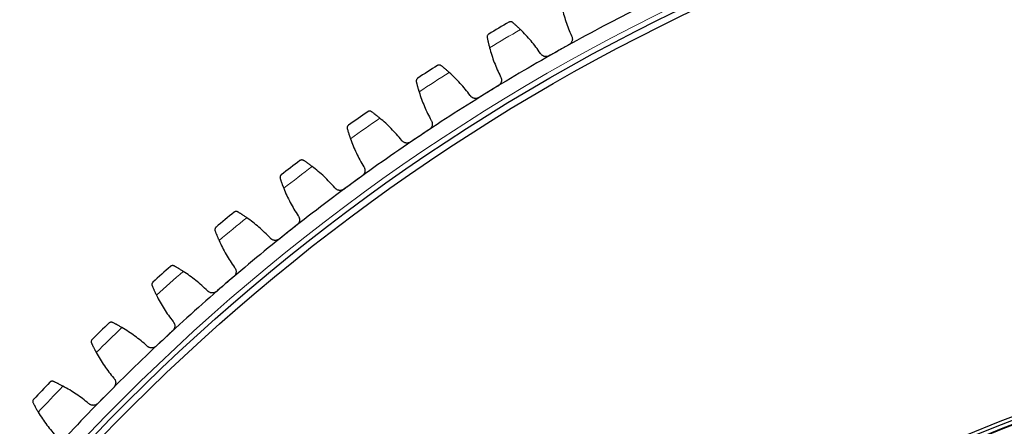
# Model space of a CAD drawing. Header units: inches. Extents: x 0 to 20790, y -12 to 14700.
# Tile 234 of 256: x 9519 to 9819, y 4799 to 4923. Entities that reach past the tile are written whole.
import ezdxf

# ---------------------------------------------------------------- set-up
doc = ezdxf.new("R2010")
doc.units = ezdxf.units.IN
doc.layers.add('1', color=7, linetype='Continuous', true_color=0xffffff)

msp = doc.modelspace()

# ---------------------------------------------------------------- linework, layer by layer
at = {"layer": '1', "color": 110, "linetype": 'Continuous', "lineweight": 13}
for radius in [616.6, 458.862]:
    msp.add_circle((9986.49, 4371.874), radius, dxfattribs=at)
at = {"layer": '1', "color": 2, "linetype": 'Continuous', "lineweight": 25}
for radius in [615, 613, 461, 460, 458.594]:
    msp.add_circle((9986.49, 4371.874), radius, dxfattribs=at)
for radius, start, end in [(621, 116.942675, 119.235669), (636, 120.06124, 120.703091), (621, 119.235669, 121.528662), (636, 122.354234, 122.996085), (621, 121.528662, 123.821656), (636, 124.647228, 125.289078), (621, 123.821656, 126.11465), (636, 126.940221, 127.582072), (621, 126.11465, 128.407643), (636, 129.233215, 129.875065), (621, 128.407643, 130.700637), (636, 131.526208, 132.168059), (621, 130.700637, 132.993631), (636, 133.819202, 134.461053), (621, 132.993631, 135.286624), (636, 136.112196, 136.754046), (621, 135.286624, 137.579618)]:
    msp.add_arc((9986.49, 4371.874), radius, start, end, dxfattribs=at)
at = {"layer": '1', "color": 110, "linetype": 'Continuous', "lineweight": 13}
for start, end in [(119.887805, 120.876526), (122.180799, 123.16952), (124.473792, 125.462513), (126.766786, 127.755507), (129.05978, 130.048501), (131.352773, 132.341494), (133.645767, 134.634488), (135.93876, 136.927482)]:
    msp.add_arc((9986.49, 4371.874), 632.294, start, end, dxfattribs=at)
at = {"layer": '1', "color": 2, "linetype": 'Continuous', "lineweight": 25}
for points in [[(9683.976, 4927.105), (9684.15, 4926.333), (9684.535, 4924.802), (9685.227, 4922.545), (9686.031, 4920.327), (9686.643, 4918.875), (9686.968, 4918.156)], [(9677.48, 4912.845), (9677.036, 4913.498), (9676.118, 4914.779), (9674.649, 4916.625), (9673.087, 4918.394), (9671.984, 4919.523), (9671.416, 4920.075)], [(9662.004, 4914.557), (9662.208, 4913.792), (9662.654, 4912.278), (9663.436, 4910.051), (9664.329, 4907.867), (9664.998, 4906.44), (9665.351, 4905.734)], [(9683.192, 4913.77), (9682.193, 4913.211), (9681.193, 4912.651), (9680.193, 4912.092)], [(9686.191, 4915.449), (9685.192, 4914.889), (9684.192, 4914.33), (9683.192, 4913.77)], [(9656.083, 4900.048), (9655.614, 4900.683), (9654.646, 4901.927), (9653.103, 4903.712), (9651.472, 4905.418), (9650.324, 4906.502), (9649.735, 4907.03)], [(9661.754, 4901.202), (9660.778, 4900.602), (9659.801, 4900.003), (9658.825, 4899.404)], [(9664.683, 4902.999), (9663.707, 4902.4), (9662.73, 4901.801), (9661.754, 4901.202)], [(9640.551, 4901.14), (9640.786, 4900.384), (9641.292, 4898.889), (9642.162, 4896.694), (9643.142, 4894.548), (9643.868, 4893.15), (9644.249, 4892.458)], [(9635.216, 4886.406), (9634.722, 4887.022), (9633.704, 4888.225), (9632.092, 4889.947), (9630.393, 4891.586), (9629.203, 4892.624), (9628.594, 4893.128)], [(9643.691, 4889.698), (9642.739, 4889.06), (9641.788, 4888.423), (9640.836, 4887.785)], [(9619.652, 4886.875), (9619.917, 4886.129), (9620.483, 4884.656), (9621.44, 4882.498), (9622.505, 4880.392), (9623.286, 4879.024), (9623.695, 4878.349)], [(9640.836, 4887.785), (9639.884, 4887.147), (9638.932, 4886.51), (9637.981, 4885.872)], [(9614.911, 4871.94), (9614.392, 4872.535), (9613.328, 4873.697), (9611.648, 4875.353), (9609.885, 4876.923), (9608.654, 4877.912), (9608.025, 4878.392)], [(9623.248, 4875.568), (9622.322, 4874.893), (9621.397, 4874.218), (9620.471, 4873.543)], [(9599.341, 4871.786), (9599.635, 4871.051), (9600.26, 4869.601), (9601.303, 4867.483), (9602.45, 4865.422), (9603.286, 4864.086), (9603.721, 4863.428)], [(9620.471, 4873.543), (9619.546, 4872.867), (9618.62, 4872.192), (9617.695, 4871.517)], [(9595.201, 4856.673), (9594.659, 4857.247), (9593.549, 4858.365), (9591.804, 4859.953), (9589.98, 4861.451), (9588.71, 4862.39), (9588.062, 4862.844)], [(9603.386, 4860.632), (9602.488, 4859.92), (9601.59, 4859.208), (9600.693, 4858.497)], [(9600.693, 4858.497), (9599.795, 4857.785), (9598.897, 4857.073), (9598, 4856.361)], [(9579.65, 4855.896), (9579.973, 4855.173), (9580.655, 4853.75), (9581.782, 4851.675), (9583.011, 4849.662), (9583.9, 4848.36), (9584.361, 4847.72)], [(9576.118, 4840.629), (9575.553, 4841.181), (9574.399, 4842.254), (9572.592, 4843.77), (9570.709, 4845.194), (9569.404, 4846.082), (9568.738, 4846.51)], [(9584.138, 4844.912), (9583.269, 4844.165), (9582.401, 4843.418), (9581.532, 4842.671)], [(9581.532, 4842.671), (9580.664, 4841.924), (9579.795, 4841.177), (9578.927, 4840.43)], [(9560.61, 4839.23), (9560.962, 4838.522), (9561.701, 4837.127), (9562.909, 4835.099), (9564.218, 4833.136), (9565.158, 4831.871), (9565.645, 4831.25)], [(9557.691, 4823.835), (9557.105, 4824.364), (9555.909, 4825.39), (9554.043, 4826.833), (9552.105, 4828.18), (9550.765, 4829.015), (9550.082, 4829.416)], [(9565.534, 4828.436), (9564.696, 4827.654), (9563.858, 4826.873), (9563.02, 4826.092)], [(9563.02, 4826.092), (9562.182, 4825.311), (9561.344, 4824.53), (9560.506, 4823.749)], [(9542.252, 4821.817), (9542.633, 4821.123), (9543.426, 4819.758), (9544.715, 4817.781), (9546.101, 4815.872), (9547.091, 4814.645), (9547.602, 4814.044)], [(9539.952, 4806.317), (9539.345, 4806.822), (9538.109, 4807.799), (9536.186, 4809.166), (9534.196, 4810.435), (9532.824, 4811.215), (9532.126, 4811.589)], [(9545.186, 4808.786), (9544.38, 4807.971), (9543.574, 4807.157), (9542.768, 4806.343)], [(9547.604, 4811.228), (9546.798, 4810.414), (9545.992, 4809.6), (9545.186, 4808.786)], [(9524.606, 4803.683), (9525.014, 4803.005), (9525.861, 4801.673), (9527.228, 4799.748), (9528.69, 4797.897), (9529.728, 4796.711), (9530.263, 4796.13)]]:
    msp.add_open_spline(points, degree=3, dxfattribs=at)
for points, knots in [([(9669.049, 4922.224), (9669.003, 4922.263), (9668.955, 4922.297), (9668.857, 4922.353), (9668.808, 4922.377), (9668.708, 4922.415), (9668.657, 4922.429), (9668.557, 4922.45), (9668.506, 4922.457), (9668.406, 4922.462), (9668.356, 4922.461), (9668.259, 4922.452), (9668.212, 4922.444), (9668.119, 4922.421), (9668.074, 4922.406), (9668.008, 4922.38), (9667.975, 4922.365), (9667.938, 4922.346), (9667.92, 4922.337), (9667.912, 4922.332), (9667.907, 4922.329), (9667.904, 4922.328), (9667.902, 4922.326)], [0, 0, 0, 0, 0.125, 0.125, 0.25, 0.25, 0.375, 0.375, 0.5, 0.5, 0.625, 0.625, 0.75, 0.75, 0.875, 0.875, 0.9375, 0.96875, 0.984375, 0.9921875, 0.9921875, 1, 1, 1, 1]), ([(9671.416, 4920.075), (9671.298, 4920.19), (9671.181, 4920.303), (9670.951, 4920.522), (9670.725, 4920.735), (9670.506, 4920.938), (9670.344, 4921.085), (9670.291, 4921.134), (9670.212, 4921.206), (9670.185, 4921.23), (9670.133, 4921.276), (9670.108, 4921.3), (9669.98, 4921.414), (9669.784, 4921.589), (9669.603, 4921.748), (9669.429, 4921.898), (9669.347, 4921.97), (9669.249, 4922.054), (9669.23, 4922.07), (9669.192, 4922.103), (9669.136, 4922.15), (9669.083, 4922.195), (9669.049, 4922.224)], [0, 0, 0, 0, 0.125, 0.125, 0.25, 0.375, 0.375, 0.4375, 0.4375, 0.46875, 0.46875, 0.5, 0.5, 0.625, 0.75, 0.75, 0.875, 0.875, 0.90625, 0.90625, 0.9375, 1, 1, 1, 1]), ([(9661.756, 4918.723), (9661.754, 4918.722), (9661.753, 4918.721), (9661.751, 4918.72), (9661.749, 4918.719), (9661.746, 4918.717), (9661.738, 4918.712), (9661.72, 4918.701), (9661.686, 4918.678), (9661.619, 4918.628), (9661.567, 4918.58), (9661.47, 4918.475), (9661.414, 4918.396), (9661.348, 4918.263), (9661.329, 4918.216), (9661.306, 4918.142), (9661.299, 4918.117), (9661.287, 4918.066), (9661.282, 4918.039), (9661.269, 4917.959), (9661.265, 4917.904), (9661.267, 4917.79), (9661.273, 4917.731), (9661.285, 4917.672)], [0, 0, 0, 0, 0.0039062, 0.0039062, 0.0078125, 0.0078125, 0.015625, 0.03125, 0.0625, 0.125, 0.25, 0.25, 0.5, 0.5, 0.625, 0.625, 0.6875, 0.6875, 0.75, 0.75, 0.875, 0.875, 1, 1, 1, 1]), ([(9661.285, 4917.672), (9661.302, 4917.585), (9661.32, 4917.491), (9661.36, 4917.291), (9661.404, 4917.079), (9661.454, 4916.843), (9661.487, 4916.688), (9661.494, 4916.657), (9661.508, 4916.593), (9661.515, 4916.561), (9661.537, 4916.464), (9661.551, 4916.398), (9661.597, 4916.198), (9661.628, 4916.06), (9661.695, 4915.778), (9661.729, 4915.634), (9661.784, 4915.411), (9661.803, 4915.336), (9661.831, 4915.222), (9661.841, 4915.184), (9661.86, 4915.107), (9661.87, 4915.068), (9661.92, 4914.874), (9661.961, 4914.716), (9662.004, 4914.557)], [0, 0, 0, 0, 0.125, 0.125, 0.25, 0.375, 0.375, 0.40625, 0.40625, 0.4375, 0.4375, 0.5, 0.5, 0.625, 0.625, 0.75, 0.75, 0.8125, 0.8125, 0.84375, 0.84375, 0.875, 0.875, 1, 1, 1, 1]), ([(9686.968, 4918.156), (9687.03, 4918.042), (9687.08, 4917.925), (9687.139, 4917.743), (9687.155, 4917.681), (9687.176, 4917.587), (9687.182, 4917.556), (9687.192, 4917.492), (9687.197, 4917.46), (9687.216, 4917.299), (9687.218, 4917.171), (9687.204, 4916.979), (9687.196, 4916.915), (9687.179, 4916.818), (9687.173, 4916.786), (9687.158, 4916.722), (9687.15, 4916.691), (9687.107, 4916.534), (9687.06, 4916.413), (9686.987, 4916.267), (9686.971, 4916.238), (9686.939, 4916.181), (9686.922, 4916.152), (9686.869, 4916.069), (9686.831, 4916.015), (9686.71, 4915.86), (9686.619, 4915.764), (9686.493, 4915.656), (9686.467, 4915.635), (9686.415, 4915.594), (9686.388, 4915.574), (9686.306, 4915.517), (9686.25, 4915.481), (9686.191, 4915.449)], [0, 0, 0, 0, 0.125, 0.125, 0.1875, 0.1875, 0.21875, 0.21875, 0.25, 0.25, 0.375, 0.375, 0.4375, 0.4375, 0.46875, 0.46875, 0.5, 0.5, 0.625, 0.625, 0.65625, 0.65625, 0.6875, 0.6875, 0.75, 0.75, 0.875, 0.875, 0.90625, 0.90625, 0.9375, 0.9375, 1, 1, 1, 1]), ([(9680.193, 4912.092), (9680.135, 4912.059), (9680.016, 4912), (9679.831, 4911.93), (9679.704, 4911.896), (9679.607, 4911.875), (9679.574, 4911.869), (9679.508, 4911.858), (9679.476, 4911.854), (9679.312, 4911.835), (9679.181, 4911.833), (9679.018, 4911.847), (9678.986, 4911.85), (9678.937, 4911.857), (9678.92, 4911.859), (9678.888, 4911.864), (9678.807, 4911.878), (9678.665, 4911.911), (9678.542, 4911.953), (9678.422, 4912), (9678.363, 4912.027), (9678.189, 4912.116), (9678.081, 4912.186), (9677.93, 4912.304), (9677.881, 4912.346), (9677.812, 4912.413), (9677.789, 4912.436), (9677.744, 4912.483), (9677.723, 4912.507), (9677.618, 4912.628), (9677.544, 4912.733), (9677.48, 4912.845)], [0, 0, 0, 0, 0.0625, 0.125, 0.1875, 0.1875, 0.21875, 0.21875, 0.25, 0.25, 0.375, 0.375, 0.40625, 0.40625, 0.421875, 0.421875, 0.4375, 0.5, 0.5625, 0.5625, 0.625, 0.625, 0.75, 0.75, 0.8125, 0.8125, 0.84375, 0.84375, 0.875, 0.875, 1, 1, 1, 1]), ([(9647.284, 4909.083), (9647.236, 4909.12), (9647.187, 4909.151), (9647.087, 4909.204), (9647.037, 4909.226), (9646.935, 4909.26), (9646.884, 4909.272), (9646.783, 4909.289), (9646.732, 4909.293), (9646.632, 4909.295), (9646.582, 4909.292), (9646.486, 4909.279), (9646.439, 4909.269), (9646.347, 4909.242), (9646.302, 4909.226), (9646.237, 4909.197), (9646.205, 4909.181), (9646.169, 4909.161), (9646.151, 4909.15), (9646.144, 4909.145), (9646.139, 4909.142), (9646.136, 4909.141), (9646.134, 4909.139)], [0, 0, 0, 0, 0.125, 0.125, 0.25, 0.25, 0.375, 0.375, 0.5, 0.5, 0.625, 0.625, 0.75, 0.75, 0.875, 0.875, 0.9375, 0.96875, 0.984375, 0.9921875, 0.9921875, 1, 1, 1, 1]), ([(9649.735, 4907.03), (9649.612, 4907.141), (9649.491, 4907.248), (9649.253, 4907.458), (9649.018, 4907.662), (9648.791, 4907.855), (9648.624, 4907.997), (9648.568, 4908.043), (9648.486, 4908.112), (9648.459, 4908.134), (9648.405, 4908.179), (9648.379, 4908.201), (9648.247, 4908.311), (9648.043, 4908.478), (9647.856, 4908.629), (9647.677, 4908.773), (9647.592, 4908.84), (9647.491, 4908.92), (9647.471, 4908.936), (9647.432, 4908.967), (9647.374, 4909.012), (9647.319, 4909.055), (9647.284, 4909.083)], [0, 0, 0, 0, 0.125, 0.125, 0.25, 0.375, 0.375, 0.4375, 0.4375, 0.46875, 0.46875, 0.5, 0.5, 0.625, 0.75, 0.75, 0.875, 0.875, 0.90625, 0.90625, 0.9375, 1, 1, 1, 1]), ([(9640.136, 4905.293), (9640.135, 4905.292), (9640.134, 4905.291), (9640.132, 4905.289), (9640.13, 4905.289), (9640.127, 4905.286), (9640.119, 4905.281), (9640.102, 4905.269), (9640.069, 4905.245), (9640.004, 4905.193), (9639.954, 4905.142), (9639.861, 4905.034), (9639.808, 4904.952), (9639.748, 4904.816), (9639.731, 4904.769), (9639.71, 4904.694), (9639.704, 4904.669), (9639.694, 4904.617), (9639.69, 4904.59), (9639.681, 4904.51), (9639.679, 4904.454), (9639.686, 4904.341), (9639.694, 4904.283), (9639.708, 4904.223)], [0, 0, 0, 0, 0.0039063, 0.0039063, 0.0078125, 0.0078125, 0.015625, 0.03125, 0.0625, 0.125, 0.25, 0.25, 0.5, 0.5, 0.625, 0.625, 0.6875, 0.6875, 0.75, 0.75, 0.875, 0.875, 1, 1, 1, 1]), ([(9639.708, 4904.223), (9639.728, 4904.137), (9639.751, 4904.044), (9639.799, 4903.846), (9639.851, 4903.636), (9639.91, 4903.402), (9639.95, 4903.249), (9639.958, 4903.218), (9639.974, 4903.155), (9639.983, 4903.123), (9640.008, 4903.027), (9640.025, 4902.962), (9640.079, 4902.763), (9640.116, 4902.627), (9640.193, 4902.348), (9640.234, 4902.205), (9640.297, 4901.985), (9640.319, 4901.91), (9640.352, 4901.797), (9640.363, 4901.76), (9640.386, 4901.684), (9640.397, 4901.645), (9640.455, 4901.453), (9640.502, 4901.297), (9640.551, 4901.14)], [0, 0, 0, 0, 0.125, 0.125, 0.25, 0.375, 0.375, 0.40625, 0.40625, 0.4375, 0.4375, 0.5, 0.5, 0.625, 0.625, 0.75, 0.75, 0.8125, 0.8125, 0.84375, 0.84375, 0.875, 0.875, 1, 1, 1, 1]), ([(9665.351, 4905.734), (9665.418, 4905.624), (9665.473, 4905.509), (9665.538, 4905.329), (9665.557, 4905.268), (9665.582, 4905.175), (9665.589, 4905.143), (9665.602, 4905.08), (9665.608, 4905.048), (9665.633, 4904.889), (9665.641, 4904.761), (9665.634, 4904.568), (9665.629, 4904.504), (9665.616, 4904.407), (9665.611, 4904.374), (9665.599, 4904.31), (9665.592, 4904.278), (9665.555, 4904.12), (9665.513, 4903.997), (9665.446, 4903.848), (9665.432, 4903.819), (9665.401, 4903.76), (9665.385, 4903.731), (9665.336, 4903.645), (9665.3, 4903.59), (9665.185, 4903.43), (9665.099, 4903.331), (9664.977, 4903.218), (9664.952, 4903.196), (9664.901, 4903.153), (9664.875, 4903.132), (9664.795, 4903.071), (9664.74, 4903.034), (9664.683, 4902.999)], [0, 0, 0, 0, 0.125, 0.125, 0.1875, 0.1875, 0.21875, 0.21875, 0.25, 0.25, 0.375, 0.375, 0.4375, 0.4375, 0.46875, 0.46875, 0.5, 0.5, 0.625, 0.625, 0.65625, 0.65625, 0.6875, 0.6875, 0.75, 0.75, 0.875, 0.875, 0.90625, 0.90625, 0.9375, 0.9375, 1, 1, 1, 1]), ([(9658.825, 4899.404), (9658.768, 4899.369), (9658.651, 4899.306), (9658.469, 4899.229), (9658.343, 4899.189), (9658.247, 4899.164), (9658.215, 4899.157), (9658.15, 4899.144), (9658.117, 4899.138), (9657.954, 4899.113), (9657.824, 4899.105), (9657.66, 4899.112), (9657.628, 4899.115), (9657.578, 4899.119), (9657.562, 4899.121), (9657.529, 4899.125), (9657.448, 4899.135), (9657.304, 4899.163), (9657.18, 4899.2), (9657.058, 4899.242), (9656.998, 4899.267), (9656.821, 4899.349), (9656.71, 4899.414), (9656.554, 4899.526), (9656.504, 4899.566), (9656.432, 4899.63), (9656.408, 4899.652), (9656.362, 4899.697), (9656.339, 4899.72), (9656.23, 4899.837), (9656.152, 4899.939), (9656.083, 4900.048)], [0, 0, 0, 0, 0.0625, 0.125, 0.1875, 0.1875, 0.21875, 0.21875, 0.25, 0.25, 0.375, 0.375, 0.40625, 0.40625, 0.421875, 0.421875, 0.4375, 0.5, 0.5625, 0.5625, 0.625, 0.625, 0.75, 0.75, 0.8125, 0.8125, 0.84375, 0.84375, 0.875, 0.875, 1, 1, 1, 1]), ([(9626.062, 4895.081), (9626.013, 4895.116), (9625.962, 4895.146), (9625.861, 4895.195), (9625.809, 4895.214), (9625.707, 4895.244), (9625.655, 4895.254), (9625.553, 4895.267), (9625.502, 4895.27), (9625.402, 4895.267), (9625.353, 4895.262), (9625.257, 4895.245), (9625.21, 4895.233), (9625.119, 4895.203), (9625.075, 4895.185), (9625.012, 4895.153), (9624.98, 4895.136), (9624.945, 4895.114), (9624.928, 4895.103), (9624.92, 4895.098), (9624.915, 4895.095), (9624.913, 4895.093), (9624.91, 4895.091)], [0, 0, 0, 0, 0.125, 0.125, 0.25, 0.25, 0.375, 0.375, 0.5, 0.5, 0.625, 0.625, 0.75, 0.75, 0.875, 0.875, 0.9375, 0.96875, 0.984375, 0.9921875, 0.9921875, 1, 1, 1, 1]), ([(9628.594, 4893.128), (9628.466, 4893.234), (9628.341, 4893.336), (9628.094, 4893.536), (9627.851, 4893.731), (9627.617, 4893.915), (9627.444, 4894.049), (9627.387, 4894.094), (9627.302, 4894.159), (9627.274, 4894.181), (9627.219, 4894.223), (9627.191, 4894.244), (9627.055, 4894.348), (9626.845, 4894.507), (9626.652, 4894.651), (9626.467, 4894.787), (9626.379, 4894.851), (9626.275, 4894.927), (9626.255, 4894.942), (9626.214, 4894.971), (9626.155, 4895.014), (9626.098, 4895.055), (9626.062, 4895.081)], [0, 0, 0, 0, 0.125, 0.125, 0.25, 0.375, 0.375, 0.4375, 0.4375, 0.46875, 0.46875, 0.5, 0.5, 0.625, 0.75, 0.75, 0.875, 0.875, 0.90625, 0.90625, 0.9375, 1, 1, 1, 1]), ([(9644.249, 4892.458), (9644.32, 4892.35), (9644.379, 4892.237), (9644.452, 4892.061), (9644.473, 4892), (9644.501, 4891.908), (9644.51, 4891.877), (9644.526, 4891.814), (9644.533, 4891.783), (9644.564, 4891.625), (9644.577, 4891.497), (9644.578, 4891.304), (9644.575, 4891.239), (9644.566, 4891.142), (9644.562, 4891.11), (9644.553, 4891.045), (9644.548, 4891.013), (9644.517, 4890.853), (9644.48, 4890.729), (9644.419, 4890.577), (9644.406, 4890.547), (9644.378, 4890.487), (9644.363, 4890.458), (9644.317, 4890.37), (9644.284, 4890.313), (9644.175, 4890.149), (9644.093, 4890.047), (9643.976, 4889.929), (9643.951, 4889.906), (9643.902, 4889.861), (9643.877, 4889.839), (9643.8, 4889.775), (9643.747, 4889.735), (9643.691, 4889.698)], [0, 0, 0, 0, 0.125, 0.125, 0.1875, 0.1875, 0.21875, 0.21875, 0.25, 0.25, 0.375, 0.375, 0.4375, 0.4375, 0.46875, 0.46875, 0.5, 0.5, 0.625, 0.625, 0.65625, 0.65625, 0.6875, 0.6875, 0.75, 0.75, 0.875, 0.875, 0.90625, 0.90625, 0.9375, 0.9375, 1, 1, 1, 1]), ([(9619.072, 4891.008), (9619.071, 4891.007), (9619.07, 4891.006), (9619.067, 4891.005), (9619.066, 4891.004), (9619.062, 4891.001), (9619.055, 4890.996), (9619.039, 4890.983), (9619.006, 4890.958), (9618.979, 4890.934), (9618.928, 4890.885), (9618.896, 4890.85), (9618.807, 4890.738), (9618.758, 4890.655), (9618.703, 4890.517), (9618.687, 4890.468), (9618.67, 4890.393), (9618.665, 4890.367), (9618.657, 4890.315), (9618.654, 4890.288), (9618.648, 4890.207), (9618.649, 4890.152), (9618.66, 4890.039), (9618.67, 4889.981), (9618.687, 4889.923)], [0, 0, 0, 0, 0.0039062, 0.0039062, 0.0078125, 0.0078125, 0.015625, 0.03125, 0.0625, 0.125, 0.125, 0.25, 0.25, 0.5, 0.5, 0.625, 0.625, 0.6875, 0.6875, 0.75, 0.75, 0.875, 0.875, 1, 1, 1, 1]), ([(9618.687, 4889.923), (9618.71, 4889.837), (9618.736, 4889.745), (9618.793, 4889.549), (9618.853, 4889.341), (9618.921, 4889.11), (9618.967, 4888.958), (9618.977, 4888.928), (9618.996, 4888.866), (9619.005, 4888.834), (9619.034, 4888.739), (9619.054, 4888.674), (9619.115, 4888.478), (9619.158, 4888.344), (9619.247, 4888.068), (9619.293, 4887.926), (9619.365, 4887.709), (9619.389, 4887.636), (9619.427, 4887.524), (9619.44, 4887.487), (9619.465, 4887.412), (9619.478, 4887.374), (9619.543, 4887.184), (9619.597, 4887.031), (9619.652, 4886.875)], [0, 0, 0, 0, 0.125, 0.125, 0.25, 0.375, 0.375, 0.40625, 0.40625, 0.4375, 0.4375, 0.5, 0.5, 0.625, 0.625, 0.75, 0.75, 0.8125, 0.8125, 0.84375, 0.84375, 0.875, 0.875, 1, 1, 1, 1]), ([(9637.981, 4885.872), (9637.925, 4885.835), (9637.811, 4885.767), (9637.633, 4885.682), (9637.509, 4885.638), (9637.413, 4885.609), (9637.381, 4885.601), (9637.317, 4885.585), (9637.285, 4885.577), (9637.123, 4885.546), (9636.993, 4885.533), (9636.829, 4885.534), (9636.796, 4885.535), (9636.747, 4885.537), (9636.73, 4885.538), (9636.698, 4885.541), (9636.616, 4885.548), (9636.471, 4885.57), (9636.346, 4885.602), (9636.222, 4885.64), (9636.161, 4885.661), (9635.981, 4885.736), (9635.867, 4885.797), (9635.707, 4885.903), (9635.656, 4885.941), (9635.581, 4886.002), (9635.556, 4886.023), (9635.508, 4886.066), (9635.485, 4886.088), (9635.371, 4886.201), (9635.288, 4886.3), (9635.216, 4886.406)], [0, 0, 0, 0, 0.0625, 0.125, 0.1875, 0.1875, 0.21875, 0.21875, 0.25, 0.25, 0.375, 0.375, 0.40625, 0.40625, 0.421875, 0.421875, 0.4375, 0.5, 0.5625, 0.5625, 0.625, 0.625, 0.75, 0.75, 0.8125, 0.8125, 0.84375, 0.84375, 0.875, 0.875, 1, 1, 1, 1]), ([(9605.418, 4880.241), (9605.367, 4880.275), (9605.315, 4880.302), (9605.212, 4880.347), (9605.16, 4880.364), (9605.056, 4880.39), (9605.004, 4880.398), (9604.901, 4880.407), (9604.85, 4880.407), (9604.75, 4880.401), (9604.701, 4880.394), (9604.606, 4880.373), (9604.56, 4880.359), (9604.47, 4880.326), (9604.427, 4880.306), (9604.365, 4880.271), (9604.334, 4880.253), (9604.3, 4880.23), (9604.283, 4880.218), (9604.276, 4880.213), (9604.271, 4880.209), (9604.269, 4880.207), (9604.266, 4880.206)], [0, 0, 0, 0, 0.125, 0.125, 0.25, 0.25, 0.375, 0.375, 0.5, 0.5, 0.625, 0.625, 0.75, 0.75, 0.875, 0.875, 0.9375, 0.96875, 0.984375, 0.9921875, 0.9921875, 1, 1, 1, 1]), ([(9608.025, 4878.392), (9607.893, 4878.492), (9607.764, 4878.589), (9607.51, 4878.779), (9607.259, 4878.964), (9607.017, 4879.139), (9606.839, 4879.266), (9606.781, 4879.308), (9606.694, 4879.37), (9606.665, 4879.39), (9606.607, 4879.431), (9606.579, 4879.45), (9606.439, 4879.549), (9606.223, 4879.699), (9606.024, 4879.835), (9605.834, 4879.964), (9605.744, 4880.025), (9605.636, 4880.096), (9605.615, 4880.11), (9605.574, 4880.138), (9605.513, 4880.179), (9605.455, 4880.217), (9605.418, 4880.241)], [0, 0, 0, 0, 0.125, 0.125, 0.25, 0.375, 0.375, 0.4375, 0.4375, 0.46875, 0.46875, 0.5, 0.5, 0.625, 0.75, 0.75, 0.875, 0.875, 0.90625, 0.90625, 0.9375, 1, 1, 1, 1]), ([(9623.695, 4878.349), (9623.77, 4878.244), (9623.834, 4878.133), (9623.913, 4877.959), (9623.937, 4877.9), (9623.969, 4877.809), (9623.979, 4877.778), (9623.997, 4877.716), (9624.005, 4877.685), (9624.043, 4877.528), (9624.061, 4877.401), (9624.07, 4877.208), (9624.069, 4877.144), (9624.064, 4877.046), (9624.062, 4877.013), (9624.055, 4876.948), (9624.051, 4876.916), (9624.027, 4876.756), (9623.995, 4876.63), (9623.94, 4876.476), (9623.928, 4876.445), (9623.902, 4876.384), (9623.889, 4876.354), (9623.846, 4876.265), (9623.815, 4876.207), (9623.713, 4876.038), (9623.635, 4875.933), (9623.523, 4875.81), (9623.499, 4875.786), (9623.452, 4875.739), (9623.428, 4875.716), (9623.353, 4875.65), (9623.302, 4875.608), (9623.248, 4875.568)], [0, 0, 0, 0, 0.125, 0.125, 0.1875, 0.1875, 0.21875, 0.21875, 0.25, 0.25, 0.375, 0.375, 0.4375, 0.4375, 0.46875, 0.46875, 0.5, 0.5, 0.625, 0.625, 0.65625, 0.65625, 0.6875, 0.6875, 0.75, 0.75, 0.875, 0.875, 0.90625, 0.90625, 0.9375, 0.9375, 1, 1, 1, 1]), ([(9598.596, 4875.892), (9598.595, 4875.891), (9598.594, 4875.89), (9598.591, 4875.888), (9598.59, 4875.887), (9598.587, 4875.885), (9598.58, 4875.879), (9598.563, 4875.866), (9598.532, 4875.839), (9598.506, 4875.815), (9598.457, 4875.764), (9598.426, 4875.727), (9598.342, 4875.612), (9598.296, 4875.527), (9598.246, 4875.386), (9598.233, 4875.337), (9598.219, 4875.262), (9598.215, 4875.236), (9598.209, 4875.183), (9598.207, 4875.156), (9598.205, 4875.075), (9598.207, 4875.02), (9598.223, 4874.907), (9598.235, 4874.85), (9598.254, 4874.792)], [0, 0, 0, 0, 0.0039063, 0.0039063, 0.0078125, 0.0078125, 0.015625, 0.03125, 0.0625, 0.125, 0.125, 0.25, 0.25, 0.5, 0.5, 0.625, 0.625, 0.6875, 0.6875, 0.75, 0.75, 0.875, 0.875, 1, 1, 1, 1]), ([(9598.254, 4874.792), (9598.282, 4874.707), (9598.311, 4874.617), (9598.375, 4874.423), (9598.443, 4874.218), (9598.521, 4873.99), (9598.573, 4873.84), (9598.584, 4873.81), (9598.605, 4873.748), (9598.616, 4873.717), (9598.649, 4873.623), (9598.671, 4873.56), (9598.74, 4873.366), (9598.788, 4873.233), (9598.888, 4872.961), (9598.94, 4872.822), (9599.021, 4872.607), (9599.048, 4872.535), (9599.09, 4872.425), (9599.104, 4872.389), (9599.133, 4872.315), (9599.147, 4872.277), (9599.22, 4872.09), (9599.28, 4871.939), (9599.341, 4871.786)], [0, 0, 0, 0, 0.125, 0.125, 0.25, 0.375, 0.375, 0.40625, 0.40625, 0.4375, 0.4375, 0.5, 0.5, 0.625, 0.625, 0.75, 0.75, 0.8125, 0.8125, 0.84375, 0.84375, 0.875, 0.875, 1, 1, 1, 1]), ([(9617.695, 4871.517), (9617.641, 4871.477), (9617.53, 4871.405), (9617.355, 4871.313), (9617.232, 4871.264), (9617.139, 4871.232), (9617.107, 4871.221), (9617.043, 4871.203), (9617.011, 4871.195), (9616.851, 4871.156), (9616.721, 4871.139), (9616.558, 4871.133), (9616.525, 4871.132), (9616.476, 4871.133), (9616.459, 4871.133), (9616.426, 4871.135), (9616.344, 4871.139), (9616.199, 4871.155), (9616.072, 4871.181), (9615.947, 4871.214), (9615.885, 4871.234), (9615.702, 4871.301), (9615.586, 4871.357), (9615.422, 4871.457), (9615.369, 4871.493), (9615.292, 4871.551), (9615.267, 4871.571), (9615.217, 4871.612), (9615.192, 4871.633), (9615.074, 4871.741), (9614.988, 4871.836), (9614.911, 4871.94)], [0, 0, 0, 0, 0.0625, 0.125, 0.1875, 0.1875, 0.21875, 0.21875, 0.25, 0.25, 0.375, 0.375, 0.40625, 0.40625, 0.421875, 0.421875, 0.4375, 0.5, 0.5625, 0.5625, 0.625, 0.625, 0.75, 0.75, 0.8125, 0.8125, 0.84375, 0.84375, 0.875, 0.875, 1, 1, 1, 1]), ([(9585.383, 4864.588), (9585.331, 4864.619), (9585.278, 4864.644), (9585.173, 4864.685), (9585.12, 4864.7), (9585.016, 4864.722), (9584.964, 4864.728), (9584.861, 4864.733), (9584.81, 4864.731), (9584.71, 4864.72), (9584.661, 4864.711), (9584.567, 4864.687), (9584.521, 4864.671), (9584.433, 4864.634), (9584.391, 4864.612), (9584.33, 4864.576), (9584.3, 4864.556), (9584.267, 4864.532), (9584.25, 4864.519), (9584.243, 4864.513), (9584.239, 4864.51), (9584.236, 4864.508), (9584.234, 4864.506)], [0, 0, 0, 0, 0.125, 0.125, 0.25, 0.25, 0.375, 0.375, 0.5, 0.5, 0.625, 0.625, 0.75, 0.75, 0.875, 0.875, 0.9375, 0.96875, 0.984375, 0.9921875, 0.9921875, 1, 1, 1, 1]), ([(9588.062, 4862.844), (9587.927, 4862.939), (9587.794, 4863.031), (9587.532, 4863.21), (9587.274, 4863.385), (9587.026, 4863.55), (9586.843, 4863.67), (9586.783, 4863.71), (9586.693, 4863.768), (9586.663, 4863.787), (9586.604, 4863.825), (9586.575, 4863.844), (9586.431, 4863.937), (9586.209, 4864.078), (9586.005, 4864.206), (9585.81, 4864.327), (9585.718, 4864.384), (9585.608, 4864.451), (9585.586, 4864.465), (9585.543, 4864.491), (9585.481, 4864.529), (9585.421, 4864.565), (9585.383, 4864.588)], [0, 0, 0, 0, 0.125, 0.125, 0.25, 0.375, 0.375, 0.4375, 0.4375, 0.46875, 0.46875, 0.5, 0.5, 0.625, 0.75, 0.75, 0.875, 0.875, 0.90625, 0.90625, 0.9375, 1, 1, 1, 1]), ([(9603.721, 4863.428), (9603.801, 4863.326), (9603.869, 4863.218), (9603.956, 4863.047), (9603.982, 4862.989), (9604.017, 4862.9), (9604.028, 4862.869), (9604.049, 4862.808), (9604.058, 4862.777), (9604.102, 4862.622), (9604.125, 4862.496), (9604.142, 4862.303), (9604.144, 4862.239), (9604.143, 4862.141), (9604.142, 4862.108), (9604.138, 4862.043), (9604.135, 4862.011), (9604.117, 4861.849), (9604.09, 4861.722), (9604.041, 4861.566), (9604.03, 4861.535), (9604.007, 4861.473), (9603.995, 4861.443), (9603.956, 4861.351), (9603.927, 4861.292), (9603.833, 4861.12), (9603.758, 4861.011), (9603.651, 4860.884), (9603.629, 4860.859), (9603.583, 4860.811), (9603.56, 4860.787), (9603.488, 4860.717), (9603.438, 4860.673), (9603.386, 4860.632)], [0, 0, 0, 0, 0.125, 0.125, 0.1875, 0.1875, 0.21875, 0.21875, 0.25, 0.25, 0.375, 0.375, 0.4375, 0.4375, 0.46875, 0.46875, 0.5, 0.5, 0.625, 0.625, 0.65625, 0.65625, 0.6875, 0.6875, 0.75, 0.75, 0.875, 0.875, 0.90625, 0.90625, 0.9375, 0.9375, 1, 1, 1, 1]), ([(9578.741, 4859.969), (9578.74, 4859.968), (9578.739, 4859.967), (9578.736, 4859.965), (9578.735, 4859.964), (9578.732, 4859.961), (9578.725, 4859.955), (9578.71, 4859.942), (9578.679, 4859.913), (9578.654, 4859.888), (9578.607, 4859.835), (9578.578, 4859.798), (9578.498, 4859.679), (9578.456, 4859.592), (9578.412, 4859.45), (9578.401, 4859.4), (9578.389, 4859.324), (9578.386, 4859.298), (9578.383, 4859.245), (9578.382, 4859.218), (9578.383, 4859.137), (9578.388, 4859.082), (9578.407, 4858.97), (9578.422, 4858.913), (9578.444, 4858.856)], [0, 0, 0, 0, 0.0039062, 0.0039062, 0.0078125, 0.0078125, 0.015625, 0.03125, 0.0625, 0.125, 0.125, 0.25, 0.25, 0.5, 0.5, 0.625, 0.625, 0.6875, 0.6875, 0.75, 0.75, 0.875, 0.875, 1, 1, 1, 1]), ([(9578.444, 4858.856), (9578.474, 4858.773), (9578.507, 4858.683), (9578.579, 4858.492), (9578.656, 4858.29), (9578.743, 4858.065), (9578.8, 4857.918), (9578.812, 4857.888), (9578.836, 4857.827), (9578.848, 4857.797), (9578.885, 4857.704), (9578.91, 4857.641), (9578.986, 4857.451), (9579.039, 4857.32), (9579.15, 4857.052), (9579.207, 4856.915), (9579.297, 4856.704), (9579.327, 4856.633), (9579.373, 4856.525), (9579.389, 4856.489), (9579.42, 4856.416), (9579.436, 4856.379), (9579.516, 4856.195), (9579.582, 4856.046), (9579.65, 4855.896)], [0, 0, 0, 0, 0.125, 0.125, 0.25, 0.375, 0.375, 0.40625, 0.40625, 0.4375, 0.4375, 0.5, 0.5, 0.625, 0.625, 0.75, 0.75, 0.8125, 0.8125, 0.84375, 0.84375, 0.875, 0.875, 1, 1, 1, 1]), ([(9598, 4856.361), (9597.947, 4856.32), (9597.839, 4856.243), (9597.668, 4856.145), (9597.548, 4856.09), (9597.455, 4856.054), (9597.424, 4856.043), (9597.361, 4856.022), (9597.329, 4856.012), (9597.171, 4855.967), (9597.042, 4855.945), (9596.879, 4855.932), (9596.846, 4855.93), (9596.797, 4855.929), (9596.78, 4855.929), (9596.747, 4855.929), (9596.665, 4855.929), (9596.519, 4855.94), (9596.392, 4855.961), (9596.265, 4855.989), (9596.203, 4856.006), (9596.017, 4856.066), (9595.899, 4856.118), (9595.731, 4856.211), (9595.677, 4856.244), (9595.597, 4856.299), (9595.571, 4856.318), (9595.52, 4856.357), (9595.495, 4856.377), (9595.372, 4856.481), (9595.282, 4856.572), (9595.201, 4856.673)], [0, 0, 0, 0, 0.0625, 0.125, 0.1875, 0.1875, 0.21875, 0.21875, 0.25, 0.25, 0.375, 0.375, 0.40625, 0.40625, 0.421875, 0.421875, 0.4375, 0.5, 0.5625, 0.5625, 0.625, 0.625, 0.75, 0.75, 0.8125, 0.8125, 0.84375, 0.84375, 0.875, 0.875, 1, 1, 1, 1]), ([(9565.991, 4848.145), (9565.938, 4848.174), (9565.884, 4848.198), (9565.777, 4848.234), (9565.724, 4848.247), (9565.618, 4848.264), (9565.566, 4848.268), (9565.463, 4848.269), (9565.412, 4848.265), (9565.313, 4848.251), (9565.265, 4848.24), (9565.172, 4848.211), (9565.127, 4848.194), (9565.04, 4848.153), (9564.999, 4848.13), (9564.939, 4848.091), (9564.91, 4848.07), (9564.878, 4848.044), (9564.862, 4848.031), (9564.855, 4848.025), (9564.851, 4848.021), (9564.848, 4848.019), (9564.846, 4848.017)], [0, 0, 0, 0, 0.125, 0.125, 0.25, 0.25, 0.375, 0.375, 0.5, 0.5, 0.625, 0.625, 0.75, 0.75, 0.875, 0.875, 0.9375, 0.96875, 0.984375, 0.9921875, 0.9921875, 1, 1, 1, 1]), ([(9568.738, 4846.51), (9568.599, 4846.599), (9568.462, 4846.686), (9568.193, 4846.855), (9567.929, 4847.019), (9567.674, 4847.174), (9567.486, 4847.287), (9567.424, 4847.324), (9567.333, 4847.378), (9567.302, 4847.396), (9567.242, 4847.432), (9567.212, 4847.45), (9567.064, 4847.537), (9566.837, 4847.669), (9566.628, 4847.788), (9566.428, 4847.902), (9566.333, 4847.955), (9566.221, 4848.018), (9566.199, 4848.03), (9566.155, 4848.054), (9566.091, 4848.09), (9566.03, 4848.124), (9565.991, 4848.145)], [0, 0, 0, 0, 0.125, 0.125, 0.25, 0.375, 0.375, 0.4375, 0.4375, 0.46875, 0.46875, 0.5, 0.5, 0.625, 0.75, 0.75, 0.875, 0.875, 0.90625, 0.90625, 0.9375, 1, 1, 1, 1]), ([(9584.361, 4847.72), (9584.444, 4847.621), (9584.517, 4847.516), (9584.61, 4847.349), (9584.639, 4847.292), (9584.677, 4847.204), (9584.69, 4847.174), (9584.713, 4847.114), (9584.724, 4847.083), (9584.774, 4846.93), (9584.802, 4846.805), (9584.826, 4846.613), (9584.831, 4846.549), (9584.834, 4846.451), (9584.834, 4846.418), (9584.832, 4846.353), (9584.831, 4846.32), (9584.819, 4846.158), (9584.798, 4846.03), (9584.755, 4845.873), (9584.745, 4845.841), (9584.725, 4845.778), (9584.714, 4845.747), (9584.679, 4845.655), (9584.652, 4845.594), (9584.564, 4845.418), (9584.495, 4845.307), (9584.392, 4845.176), (9584.371, 4845.15), (9584.328, 4845.099), (9584.305, 4845.074), (9584.237, 4845.002), (9584.188, 4844.956), (9584.138, 4844.912)], [0, 0, 0, 0, 0.125, 0.125, 0.1875, 0.1875, 0.21875, 0.21875, 0.25, 0.25, 0.375, 0.375, 0.4375, 0.4375, 0.46875, 0.46875, 0.5, 0.5, 0.625, 0.625, 0.65625, 0.65625, 0.6875, 0.6875, 0.75, 0.75, 0.875, 0.875, 0.90625, 0.90625, 0.9375, 0.9375, 1, 1, 1, 1]), ([(9559.539, 4843.264), (9559.538, 4843.263), (9559.537, 4843.262), (9559.535, 4843.26), (9559.533, 4843.259), (9559.53, 4843.256), (9559.524, 4843.25), (9559.509, 4843.236), (9559.479, 4843.206), (9559.456, 4843.18), (9559.41, 4843.125), (9559.383, 4843.087), (9559.308, 4842.965), (9559.269, 4842.876), (9559.231, 4842.732), (9559.222, 4842.682), (9559.213, 4842.606), (9559.211, 4842.58), (9559.21, 4842.527), (9559.21, 4842.5), (9559.214, 4842.419), (9559.221, 4842.364), (9559.246, 4842.253), (9559.263, 4842.197), (9559.286, 4842.14)], [0, 0, 0, 0, 0.0039062, 0.0039062, 0.0078125, 0.0078125, 0.015625, 0.03125, 0.0625, 0.125, 0.125, 0.25, 0.25, 0.5, 0.5, 0.625, 0.625, 0.6875, 0.6875, 0.75, 0.75, 0.875, 0.875, 1, 1, 1, 1]), ([(9559.286, 4842.14), (9559.32, 4842.058), (9559.357, 4841.97), (9559.436, 4841.782), (9559.521, 4841.583), (9559.617, 4841.362), (9559.68, 4841.217), (9559.693, 4841.187), (9559.72, 4841.128), (9559.733, 4841.098), (9559.773, 4841.007), (9559.801, 4840.945), (9559.885, 4840.758), (9559.943, 4840.63), (9560.064, 4840.366), (9560.127, 4840.231), (9560.225, 4840.024), (9560.258, 4839.954), (9560.309, 4839.848), (9560.326, 4839.813), (9560.36, 4839.741), (9560.377, 4839.705), (9560.465, 4839.525), (9560.537, 4839.378), (9560.61, 4839.23)], [0, 0, 0, 0, 0.125, 0.125, 0.25, 0.375, 0.375, 0.40625, 0.40625, 0.4375, 0.4375, 0.5, 0.5, 0.625, 0.625, 0.75, 0.75, 0.8125, 0.8125, 0.84375, 0.84375, 0.875, 0.875, 1, 1, 1, 1]), ([(9578.927, 4840.43), (9578.876, 4840.387), (9578.771, 4840.305), (9578.604, 4840.2), (9578.486, 4840.141), (9578.395, 4840.101), (9578.364, 4840.089), (9578.302, 4840.065), (9578.271, 4840.054), (9578.114, 4840.003), (9577.986, 4839.975), (9577.824, 4839.956), (9577.791, 4839.953), (9577.742, 4839.95), (9577.725, 4839.949), (9577.693, 4839.948), (9577.611, 4839.945), (9577.464, 4839.95), (9577.336, 4839.966), (9577.209, 4839.989), (9577.145, 4840.003), (9576.957, 4840.056), (9576.837, 4840.102), (9576.666, 4840.189), (9576.61, 4840.22), (9576.529, 4840.272), (9576.502, 4840.29), (9576.449, 4840.327), (9576.423, 4840.346), (9576.296, 4840.444), (9576.203, 4840.532), (9576.118, 4840.629)], [0, 0, 0, 0, 0.0625, 0.125, 0.1875, 0.1875, 0.21875, 0.21875, 0.25, 0.25, 0.375, 0.375, 0.40625, 0.40625, 0.421875, 0.421875, 0.4375, 0.5, 0.5625, 0.5625, 0.625, 0.625, 0.75, 0.75, 0.8125, 0.8125, 0.84375, 0.84375, 0.875, 0.875, 1, 1, 1, 1]), ([(9547.272, 4830.94), (9547.218, 4830.967), (9547.163, 4830.988), (9547.055, 4831.02), (9547.001, 4831.031), (9546.895, 4831.044), (9546.843, 4831.046), (9546.74, 4831.042), (9546.689, 4831.037), (9546.591, 4831.018), (9546.543, 4831.005), (9546.451, 4830.973), (9546.407, 4830.954), (9546.322, 4830.91), (9546.281, 4830.885), (9546.224, 4830.843), (9546.195, 4830.822), (9546.164, 4830.795), (9546.149, 4830.781), (9546.142, 4830.774), (9546.138, 4830.77), (9546.136, 4830.768), (9546.134, 4830.766)], [0, 0, 0, 0, 0.125, 0.125, 0.25, 0.25, 0.375, 0.375, 0.5, 0.5, 0.625, 0.625, 0.75, 0.75, 0.875, 0.875, 0.9375, 0.96875, 0.984375, 0.9921875, 0.9921875, 1, 1, 1, 1]), ([(9550.082, 4829.416), (9549.94, 4829.499), (9549.8, 4829.581), (9549.524, 4829.739), (9549.254, 4829.892), (9548.993, 4830.037), (9548.801, 4830.142), (9548.737, 4830.176), (9548.643, 4830.227), (9548.612, 4830.244), (9548.551, 4830.277), (9548.52, 4830.294), (9548.369, 4830.375), (9548.137, 4830.498), (9547.923, 4830.609), (9547.719, 4830.714), (9547.622, 4830.764), (9547.507, 4830.822), (9547.484, 4830.833), (9547.44, 4830.856), (9547.374, 4830.889), (9547.312, 4830.92), (9547.272, 4830.94)], [0, 0, 0, 0, 0.125, 0.125, 0.25, 0.375, 0.375, 0.4375, 0.4375, 0.46875, 0.46875, 0.5, 0.5, 0.625, 0.75, 0.75, 0.875, 0.875, 0.90625, 0.90625, 0.9375, 1, 1, 1, 1]), ([(9565.645, 4831.25), (9565.732, 4831.154), (9565.808, 4831.052), (9565.908, 4830.889), (9565.939, 4830.833), (9565.981, 4830.747), (9565.995, 4830.718), (9566.02, 4830.658), (9566.032, 4830.628), (9566.089, 4830.477), (9566.122, 4830.353), (9566.153, 4830.163), (9566.161, 4830.098), (9566.168, 4830.001), (9566.169, 4829.968), (9566.17, 4829.903), (9566.17, 4829.87), (9566.165, 4829.708), (9566.149, 4829.579), (9566.112, 4829.42), (9566.104, 4829.388), (9566.086, 4829.325), (9566.076, 4829.293), (9566.045, 4829.199), (9566.021, 4829.138), (9565.94, 4828.958), (9565.875, 4828.844), (9565.778, 4828.709), (9565.758, 4828.682), (9565.716, 4828.63), (9565.695, 4828.604), (9565.629, 4828.529), (9565.583, 4828.481), (9565.534, 4828.436)], [0, 0, 0, 0, 0.125, 0.125, 0.1875, 0.1875, 0.21875, 0.21875, 0.25, 0.25, 0.375, 0.375, 0.4375, 0.4375, 0.46875, 0.46875, 0.5, 0.5, 0.625, 0.625, 0.65625, 0.65625, 0.6875, 0.6875, 0.75, 0.75, 0.875, 0.875, 0.90625, 0.90625, 0.9375, 0.9375, 1, 1, 1, 1]), ([(9541.021, 4825.805), (9541.02, 4825.804), (9541.019, 4825.803), (9541.016, 4825.8), (9541.015, 4825.799), (9541.012, 4825.796), (9541.006, 4825.79), (9540.992, 4825.775), (9540.964, 4825.744), (9540.941, 4825.717), (9540.898, 4825.661), (9540.872, 4825.621), (9540.802, 4825.496), (9540.767, 4825.406), (9540.734, 4825.261), (9540.727, 4825.211), (9540.722, 4825.133), (9540.721, 4825.107), (9540.721, 4825.054), (9540.723, 4825.028), (9540.73, 4824.947), (9540.739, 4824.892), (9540.768, 4824.782), (9540.788, 4824.727), (9540.813, 4824.672)], [0, 0, 0, 0, 0.0039062, 0.0039062, 0.0078125, 0.0078125, 0.015625, 0.03125, 0.0625, 0.125, 0.125, 0.25, 0.25, 0.5, 0.5, 0.625, 0.625, 0.6875, 0.6875, 0.75, 0.75, 0.875, 0.875, 1, 1, 1, 1]), ([(9540.813, 4824.672), (9540.85, 4824.591), (9540.891, 4824.504), (9540.977, 4824.32), (9541.07, 4824.124), (9541.175, 4823.907), (9541.244, 4823.765), (9541.258, 4823.736), (9541.287, 4823.677), (9541.301, 4823.648), (9541.345, 4823.558), (9541.375, 4823.498), (9541.467, 4823.314), (9541.53, 4823.188), (9541.662, 4822.93), (9541.73, 4822.798), (9541.836, 4822.595), (9541.872, 4822.526), (9541.926, 4822.422), (9541.945, 4822.387), (9541.982, 4822.317), (9542.001, 4822.282), (9542.095, 4822.105), (9542.173, 4821.962), (9542.252, 4821.817)], [0, 0, 0, 0, 0.125, 0.125, 0.25, 0.375, 0.375, 0.40625, 0.40625, 0.4375, 0.4375, 0.5, 0.5, 0.625, 0.625, 0.75, 0.75, 0.8125, 0.8125, 0.84375, 0.84375, 0.875, 0.875, 1, 1, 1, 1]), ([(9560.506, 4823.749), (9560.457, 4823.703), (9560.356, 4823.617), (9560.193, 4823.506), (9560.077, 4823.442), (9559.988, 4823.399), (9559.958, 4823.385), (9559.897, 4823.359), (9559.866, 4823.347), (9559.712, 4823.29), (9559.585, 4823.257), (9559.423, 4823.231), (9559.391, 4823.227), (9559.342, 4823.221), (9559.325, 4823.22), (9559.292, 4823.217), (9559.211, 4823.211), (9559.064, 4823.21), (9558.935, 4823.221), (9558.807, 4823.239), (9558.744, 4823.25), (9558.553, 4823.296), (9558.432, 4823.337), (9558.257, 4823.417), (9558.2, 4823.446), (9558.117, 4823.494), (9558.089, 4823.511), (9558.035, 4823.546), (9558.008, 4823.564), (9557.877, 4823.657), (9557.78, 4823.741), (9557.691, 4823.835)], [0, 0, 0, 0, 0.0625, 0.125, 0.1875, 0.1875, 0.21875, 0.21875, 0.25, 0.25, 0.375, 0.375, 0.40625, 0.40625, 0.421875, 0.421875, 0.4375, 0.5, 0.5625, 0.5625, 0.625, 0.625, 0.75, 0.75, 0.8125, 0.8125, 0.84375, 0.84375, 0.875, 0.875, 1, 1, 1, 1]), ([(9529.257, 4812.999), (9529.202, 4813.024), (9529.146, 4813.043), (9529.037, 4813.071), (9528.983, 4813.079), (9528.876, 4813.088), (9528.824, 4813.088), (9528.721, 4813.081), (9528.671, 4813.073), (9528.573, 4813.05), (9528.526, 4813.035), (9528.435, 4813), (9528.392, 4812.979), (9528.309, 4812.931), (9528.269, 4812.905), (9528.213, 4812.861), (9528.186, 4812.838), (9528.155, 4812.81), (9528.141, 4812.795), (9528.134, 4812.789), (9528.13, 4812.785), (9528.128, 4812.783), (9528.126, 4812.78)], [0, 0, 0, 0, 0.125, 0.125, 0.25, 0.25, 0.375, 0.375, 0.5, 0.5, 0.625, 0.625, 0.75, 0.75, 0.875, 0.875, 0.9375, 0.96875, 0.984375, 0.9921875, 0.9921875, 1, 1, 1, 1]), ([(9532.126, 4811.589), (9531.98, 4811.667), (9531.837, 4811.742), (9531.555, 4811.889), (9531.279, 4812.032), (9531.012, 4812.166), (9530.816, 4812.263), (9530.752, 4812.295), (9530.656, 4812.342), (9530.624, 4812.358), (9530.561, 4812.388), (9530.53, 4812.404), (9530.376, 4812.478), (9530.138, 4812.592), (9529.92, 4812.695), (9529.712, 4812.792), (9529.613, 4812.837), (9529.496, 4812.891), (9529.473, 4812.901), (9529.428, 4812.922), (9529.361, 4812.952), (9529.297, 4812.981), (9529.257, 4812.999)], [0, 0, 0, 0, 0.125, 0.125, 0.25, 0.375, 0.375, 0.4375, 0.4375, 0.46875, 0.46875, 0.5, 0.5, 0.625, 0.75, 0.75, 0.875, 0.875, 0.90625, 0.90625, 0.9375, 1, 1, 1, 1]), ([(9547.602, 4814.044), (9547.693, 4813.952), (9547.774, 4813.853), (9547.88, 4813.694), (9547.913, 4813.64), (9547.959, 4813.555), (9547.973, 4813.526), (9548.001, 4813.468), (9548.015, 4813.438), (9548.077, 4813.29), (9548.115, 4813.167), (9548.154, 4812.978), (9548.164, 4812.914), (9548.175, 4812.817), (9548.177, 4812.784), (9548.181, 4812.719), (9548.182, 4812.687), (9548.184, 4812.524), (9548.173, 4812.395), (9548.142, 4812.234), (9548.136, 4812.202), (9548.12, 4812.138), (9548.112, 4812.106), (9548.084, 4812.011), (9548.062, 4811.949), (9547.989, 4811.766), (9547.928, 4811.65), (9547.837, 4811.51), (9547.818, 4811.483), (9547.779, 4811.429), (9547.758, 4811.403), (9547.695, 4811.325), (9547.651, 4811.275), (9547.604, 4811.228)], [0, 0, 0, 0, 0.125, 0.125, 0.1875, 0.1875, 0.21875, 0.21875, 0.25, 0.25, 0.375, 0.375, 0.4375, 0.4375, 0.46875, 0.46875, 0.5, 0.5, 0.625, 0.625, 0.65625, 0.65625, 0.6875, 0.6875, 0.75, 0.75, 0.875, 0.875, 0.90625, 0.90625, 0.9375, 0.9375, 1, 1, 1, 1]), ([(9523.216, 4807.618), (9523.215, 4807.617), (9523.214, 4807.616), (9523.212, 4807.614), (9523.211, 4807.613), (9523.208, 4807.609), (9523.202, 4807.603), (9523.188, 4807.587), (9523.161, 4807.556), (9523.14, 4807.527), (9523.099, 4807.469), (9523.074, 4807.429), (9523.01, 4807.301), (9522.978, 4807.209), (9522.951, 4807.063), (9522.946, 4807.013), (9522.944, 4806.935), (9522.944, 4806.909), (9522.947, 4806.857), (9522.949, 4806.83), (9522.96, 4806.749), (9522.971, 4806.695), (9523.004, 4806.586), (9523.026, 4806.532), (9523.054, 4806.478)], [0, 0, 0, 0, 0.0039063, 0.0039063, 0.0078125, 0.0078125, 0.015625, 0.03125, 0.0625, 0.125, 0.125, 0.25, 0.25, 0.5, 0.5, 0.625, 0.625, 0.6875, 0.6875, 0.75, 0.75, 0.875, 0.875, 1, 1, 1, 1]), ([(9523.054, 4806.478), (9523.094, 4806.399), (9523.138, 4806.314), (9523.232, 4806.133), (9523.332, 4805.941), (9523.445, 4805.728), (9523.521, 4805.589), (9523.536, 4805.56), (9523.567, 4805.503), (9523.582, 4805.474), (9523.63, 4805.387), (9523.662, 4805.327), (9523.761, 4805.147), (9523.829, 4805.024), (9523.971, 4804.771), (9524.045, 4804.642), (9524.159, 4804.443), (9524.197, 4804.376), (9524.256, 4804.275), (9524.276, 4804.24), (9524.316, 4804.172), (9524.336, 4804.137), (9524.438, 4803.964), (9524.521, 4803.824), (9524.606, 4803.683)], [0, 0, 0, 0, 0.125, 0.125, 0.25, 0.375, 0.375, 0.40625, 0.40625, 0.4375, 0.4375, 0.5, 0.5, 0.625, 0.625, 0.75, 0.75, 0.8125, 0.8125, 0.84375, 0.84375, 0.875, 0.875, 1, 1, 1, 1]), ([(9542.768, 4806.343), (9542.721, 4806.296), (9542.623, 4806.206), (9542.465, 4806.088), (9542.352, 4806.02), (9542.264, 4805.973), (9542.234, 4805.958), (9542.175, 4805.929), (9542.144, 4805.916), (9541.992, 4805.853), (9541.867, 4805.815), (9541.707, 4805.783), (9541.674, 4805.777), (9541.625, 4805.77), (9541.609, 4805.768), (9541.576, 4805.764), (9541.495, 4805.754), (9541.349, 4805.747), (9541.22, 4805.753), (9541.091, 4805.766), (9541.027, 4805.775), (9540.835, 4805.813), (9540.712, 4805.85), (9540.534, 4805.922), (9540.476, 4805.949), (9540.39, 4805.994), (9540.362, 4806.009), (9540.306, 4806.042), (9540.279, 4806.059), (9540.145, 4806.147), (9540.045, 4806.227), (9539.952, 4806.317)], [0, 0, 0, 0, 0.0625, 0.125, 0.1875, 0.1875, 0.21875, 0.21875, 0.25, 0.25, 0.375, 0.375, 0.40625, 0.40625, 0.421875, 0.421875, 0.4375, 0.5, 0.5625, 0.5625, 0.625, 0.625, 0.75, 0.75, 0.8125, 0.8125, 0.84375, 0.84375, 0.875, 0.875, 1, 1, 1, 1])]:
    msp.add_open_spline(points, degree=3, knots=knots, dxfattribs=at)

doc.saveas('drawing.dxf')
